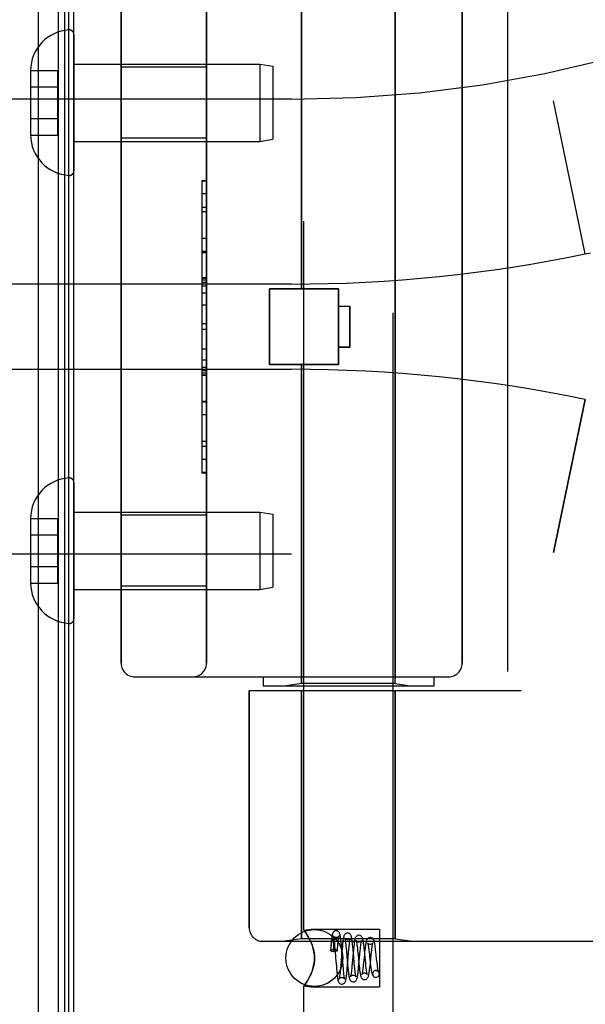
# Model space of a CAD drawing. Header units: inches. Extents: x 0 to 283, y 0 to 183.
# Tile 241 of 256: x 148.38 to 149.63, y 56.46 to 58.62. Entities that reach past the tile are written whole.
import ezdxf

# ---------------------------------------------------------------- set-up
doc = ezdxf.new("R2010")
doc.units = ezdxf.units.IN
doc.header["$LTSCALE"] = 15.583333
doc.header["$MEASUREMENT"] = 0
doc.linetypes.add('HIDDEN', pattern=[0.2, 0.1, -0.1])
doc.layers.get('0').update_dxf_attribs({"linetype": 'CONTINUOUS'})
doc.layers.add('LEFTHAND_DOOR_ASSEMBLY', color=7, linetype='CONTINUOUS')
doc.layers.add('RIGHTHAND_DOOR_ASSEMBLY', color=7, linetype='CONTINUOUS')

msp = doc.modelspace()

# ---------------------------------------------------------------- linework, layer by layer
at = {"color": 3, "linetype": 'Continuous'}
msp.add_line((148.5004, 53.176), (148.5004, 124.968), dxfattribs=at)
at = {"layer": 'LEFTHAND_DOOR_ASSEMBLY', "color": 8, "linetype": 'HIDDEN'}
for p, q in [((149.0014, 58.03), (149.0014, 58.7317)), ((149.2074, 57.1623), (149.2074, 58.7317)), ((149.4544, 58.747), (149.4544, 57.147)), ((148.6044, 58.687), (148.6044, 57.207)), ((148.7919, 57.207), (148.7919, 58.687)), ((149.3544, 58.687), (149.3544, 57.207)), ((148.7919, 58.5175), (148.6044, 58.5175)), ((148.9794, 58.447), (147.5614, 58.447)), ((149.6254, 58.107), (149.5556, 58.4436)), ((148.7919, 58.3615), (148.6044, 58.3615)), ((148.7819, 58.2679), (148.7919, 58.2679)), ((148.7819, 58.2679), (148.7819, 57.626)), ((148.7919, 58.2677), (148.7819, 58.2677)), ((148.7819, 58.2096), (148.7919, 58.2096)), ((148.7919, 58.1994), (148.7819, 58.1994)), ((148.7919, 58.1406), (148.7819, 58.1406)), ((148.7819, 58.1103), (148.7919, 58.1103)), ((149.6254, 58.107), (149.6369, 58.1094)), ((148.9794, 58.0407), (148.0118, 58.0407)), ((148.7819, 58.0538), (148.7919, 58.0538)), ((148.7819, 58.0536), (148.7919, 58.0536)), ((148.7919, 58.0533), (148.7819, 58.0533)), ((148.9304, 58.03), (149.0824, 58.03)), ((148.9304, 57.864), (148.9304, 58.03)), ((149.0824, 57.864), (149.0824, 58.03)), ((148.7819, 57.9954), (148.7919, 57.9954)), ((149.0824, 57.992), (149.1074, 57.992)), ((149.1074, 57.992), (149.1074, 57.902)), ((148.7919, 57.9533), (148.7819, 57.9533)), ((149.1074, 57.902), (149.0824, 57.902)), ((148.7919, 57.8731), (148.7819, 57.8731)), ((148.9304, 57.864), (149.0824, 57.864)), ((149.0014, 57.1623), (149.0014, 57.864)), ((148.9794, 57.8532), (148.0118, 57.8532)), ((148.7919, 57.8575), (148.7819, 57.8575)), ((148.7919, 57.8499), (148.7819, 57.8499)), ((148.7919, 57.8445), (148.7819, 57.8445)), ((148.7919, 57.8397), (148.7819, 57.8397)), ((148.7919, 57.7813), (148.7819, 57.7813)), ((149.6254, 57.7869), (149.5556, 57.4504)), ((148.7919, 57.655), (148.7819, 57.655)), ((148.7919, 57.626), (148.7819, 57.626)), ((148.7919, 57.5325), (148.6044, 57.5325)), ((148.9794, 57.447), (147.5614, 57.447)), ((148.7919, 57.3765), (148.6044, 57.3765)), ((148.6344, 57.177), (149.3244, 57.177)), ((148.9169, 57.177), (148.9169, 57.157)), ((149.2919, 57.177), (149.2919, 57.157)), ((149.2919, 57.157), (148.9169, 57.157)), ((149.0014, 57.1623), (148.9639, 57.157)), ((149.2074, 57.1623), (149.0014, 57.1623)), ((149.2074, 57.1623), (149.2449, 57.157)), ((148.8857, 57.147), (149.4844, 57.147)), ((148.8857, 57.147), (148.8857, 56.6257)), ((149.0014, 57.147), (149.0014, 56.601)), ((149.2074, 57.147), (149.2074, 56.601)), ((148.9157, 56.5957), (150.9794, 56.5957)), ((149.0014, 56.601), (148.9639, 56.5957)), ((149.2074, 56.601), (149.0014, 56.601)), ((149.2074, 56.601), (149.2449, 56.5957))]:
    msp.add_line(p, q, dxfattribs=at)
for centre, radius, start, end in [((148.9794, 61.2221), 2.7751, 270, 316.1116), ((148.9794, 61.2221), 3.1814, 270, 281.7157), ((148.9794, 54.6719), 3.1814, 78.2843, 90), ((148.9794, 54.6719), 2.7751, 43.8884, 90), ((148.6344, 57.207), 0.03, 180, 270), ((148.7619, 57.207), 0.03, 270, 360), ((149.3244, 57.207), 0.03, 270, 360), ((148.9157, 56.6257), 0.03, 180, 270)]:
    msp.add_arc(centre, radius, start, end, dxfattribs=at)
at = {"layer": 'RIGHTHAND_DOOR_ASSEMBLY', "color": 7, "linetype": 'Continuous'}
for p, q in [((148.4227, 53.4066), (148.4227, 124.7374)), ((148.4661, 124.7284), (148.4661, 53.4155)), ((148.4798, 124.7216), (148.4798, 53.4223)), ((148.4885, 124.7193), (148.4885, 53.4247))]:
    msp.add_line(p, q, dxfattribs=at)
at = {"layer": 'RIGHTHAND_DOOR_ASSEMBLY', "color": 8, "linetype": 'HIDDEN'}
for p, q in [((149.0064, 56.6204), (149.0064, 59.267)), ((149.2024, 56.419), (149.2024, 59.267)), ((149.0014, 58.7317), (149.0014, 58.03)), ((149.2074, 58.7317), (149.2074, 57.1623)), ((149.4544, 58.747), (149.4544, 57.147)), ((148.6044, 57.207), (148.6044, 58.687)), ((148.7919, 58.687), (148.7919, 57.207)), ((149.3544, 57.207), (149.3544, 58.687)), ((148.5004, 58.5894), (148.5004, 58.2896)), ((148.5004, 58.5245), (148.9096, 58.5245)), ((148.7919, 58.5175), (148.6044, 58.5175)), ((148.9096, 58.5245), (148.9379, 58.5195)), ((148.9096, 58.5245), (148.9096, 58.3545)), ((148.9379, 58.5195), (148.9379, 58.3595)), ((148.4049, 58.5105), (148.4649, 58.5105)), ((148.4049, 58.5105), (148.4049, 58.5095)), ((148.4049, 58.5095), (148.4049, 58.3695)), ((148.4649, 58.3684), (148.4649, 58.5105)), ((148.4049, 58.4745), (148.4649, 58.4745)), ((148.9794, 58.447), (147.5614, 58.447)), ((149.6254, 58.107), (149.5556, 58.4436)), ((148.4049, 58.4045), (148.4649, 58.4045)), ((148.4049, 58.3695), (148.4049, 58.3684)), ((148.4049, 58.3684), (148.4649, 58.3684)), ((148.7919, 58.3615), (148.6044, 58.3615)), ((148.5004, 58.3545), (148.9096, 58.3545)), ((148.9096, 58.3545), (148.9379, 58.3595)), ((148.7919, 58.268), (148.7819, 58.268)), ((148.7819, 58.268), (148.7819, 57.626)), ((148.7919, 58.2389), (148.7819, 58.2389)), ((148.7919, 58.1126), (148.7819, 58.1126)), ((149.6254, 58.107), (149.6369, 58.1094)), ((148.9794, 58.0407), (148.0118, 58.0407)), ((148.7919, 58.0543), (148.7819, 58.0543)), ((148.7919, 58.0495), (148.7819, 58.0495)), ((148.7919, 58.0441), (148.7819, 58.0441)), ((148.7919, 58.0364), (148.7819, 58.0364)), ((148.7919, 58.0209), (148.7819, 58.0209)), ((149.0824, 58.03), (148.9304, 58.03)), ((148.9304, 58.03), (148.9304, 57.864)), ((149.0824, 58.03), (149.0824, 57.864)), ((149.0824, 57.992), (149.1074, 57.992)), ((149.1074, 57.902), (149.1074, 57.992)), ((148.7919, 57.9407), (148.7819, 57.9407)), ((148.7819, 57.8986), (148.7919, 57.8986)), ((149.0824, 57.902), (149.1074, 57.902)), ((149.0824, 57.864), (148.9304, 57.864)), ((149.0014, 57.864), (149.0014, 57.1623)), ((148.9794, 57.8532), (148.0118, 57.8532)), ((148.7919, 57.8406), (148.7819, 57.8406)), ((148.7819, 57.8403), (148.7919, 57.8403)), ((148.7819, 57.8402), (148.7919, 57.8402)), ((148.7819, 57.7836), (148.7919, 57.7836)), ((149.5556, 57.4504), (149.6254, 57.7869)), ((148.7919, 57.7534), (148.7819, 57.7534)), ((148.7919, 57.6946), (148.7819, 57.6946)), ((148.7819, 57.6844), (148.7919, 57.6844)), ((148.7919, 57.6262), (148.7819, 57.6262)), ((148.7819, 57.626), (148.7919, 57.626)), ((148.5004, 57.6044), (148.5004, 57.3046)), ((148.5004, 57.5395), (148.9096, 57.5395)), ((148.9096, 57.5395), (148.9379, 57.5345)), ((148.9096, 57.5395), (148.9096, 57.3695)), ((148.4049, 57.5255), (148.4649, 57.5255)), ((148.4049, 57.5255), (148.4049, 57.5245)), ((148.4049, 57.5245), (148.4049, 57.3845)), ((148.4649, 57.3834), (148.4649, 57.5255)), ((148.7919, 57.5325), (148.6044, 57.5325)), ((148.9379, 57.5345), (148.9379, 57.3745)), ((148.4049, 57.4895), (148.4649, 57.4895)), ((148.9794, 57.447), (147.5614, 57.447)), ((148.4049, 57.4195), (148.4649, 57.4195)), ((148.4049, 57.3845), (148.4049, 57.3834)), ((148.4049, 57.3834), (148.4649, 57.3834)), ((148.5004, 57.3695), (148.9096, 57.3695)), ((148.7919, 57.3765), (148.6044, 57.3765)), ((148.9096, 57.3695), (148.9379, 57.3745)), ((148.6344, 57.177), (149.3244, 57.177)), ((148.9169, 57.177), (148.9169, 57.157)), ((149.2919, 57.177), (149.2919, 57.157)), ((149.2919, 57.157), (148.9169, 57.157)), ((149.0014, 57.1623), (148.9639, 57.157)), ((149.2074, 57.1623), (149.0014, 57.1623)), ((149.2074, 57.1623), (149.2449, 57.157)), ((148.8857, 57.147), (149.4844, 57.147)), ((148.8857, 56.6257), (148.8857, 57.147)), ((149.0014, 56.601), (149.0014, 57.147)), ((149.2074, 56.601), (149.2074, 57.147)), ((149.0064, 56.6204), (149.0224, 56.6225)), ((149.0064, 56.6204), (149.0067, 56.62)), ((149.0224, 56.6225), (149.1724, 56.6225)), ((149.1724, 56.6225), (149.1724, 56.4955)), ((148.9157, 56.5957), (150.9794, 56.5957)), ((149.0014, 56.601), (148.9639, 56.5957)), ((149.2074, 56.601), (149.0014, 56.601)), ((149.0195, 56.5992), (149.0224, 56.5929)), ((149.066, 56.5888), (149.0656, 56.5837)), ((149.0664, 56.5849), (149.0666, 56.5866)), ((149.0714, 56.5939), (149.0714, 56.5933)), ((149.0714, 56.5933), (149.0715, 56.5928)), ((149.0715, 56.5917), (149.0716, 56.591)), ((149.0716, 56.591), (149.0716, 56.5901)), ((149.0716, 56.5901), (149.0716, 56.5891)), ((149.0716, 56.5891), (149.0716, 56.588)), ((149.0716, 56.588), (149.0717, 56.5867)), ((149.0717, 56.5867), (149.0717, 56.5853)), ((149.0733, 56.5937), (149.0736, 56.5898)), ((149.0736, 56.5898), (149.074, 56.5855)), ((149.074, 56.5855), (149.0747, 56.5784)), ((149.0807, 56.5852), (149.081, 56.5893)), ((149.0888, 56.5877), (149.0883, 56.5929)), ((149.0893, 56.5822), (149.0888, 56.5877)), ((149.0984, 56.5892), (149.0988, 56.5853)), ((149.1139, 56.5838), (149.1134, 56.589)), ((149.2074, 56.601), (149.2449, 56.5957)), ((149.0656, 56.5837), (149.0649, 56.5756)), ((149.0657, 56.5788), (149.066, 56.5811)), ((149.066, 56.5811), (149.0662, 56.5831)), ((149.0662, 56.5831), (149.0664, 56.5849)), ((149.0717, 56.5853), (149.0717, 56.5838)), ((149.0717, 56.5838), (149.0717, 56.5812)), ((149.0717, 56.5812), (149.0717, 56.5781)), ((149.0724, 56.5732), (149.0717, 56.5732)), ((149.0747, 56.5784), (149.0757, 56.5647)), ((149.0799, 56.5755), (149.0803, 56.5809)), ((149.0803, 56.5809), (149.0807, 56.5852)), ((149.0899, 56.5735), (149.0875, 56.5443)), ((149.09, 56.5735), (149.0893, 56.5822)), ((149.0904, 56.5792), (149.0899, 56.5735)), ((149.0914, 56.5559), (149.09, 56.5735)), ((149.0988, 56.5853), (149.0992, 56.581)), ((149.0992, 56.581), (149.0999, 56.574)), ((149.1022, 56.5422), (149.1046, 56.5704)), ((149.1046, 56.5704), (149.1052, 56.5779)), ((149.1052, 56.5779), (149.1057, 56.5825)), ((149.1148, 56.5707), (149.1126, 56.5469)), ((149.1144, 56.5784), (149.1139, 56.5838)), ((149.1154, 56.5671), (149.1144, 56.5784)), ((149.1241, 56.5796), (149.1246, 56.5748)), ((149.1246, 56.5748), (149.1254, 56.5669)), ((149.1254, 56.5669), (149.1274, 56.5466)), ((149.1273, 56.5448), (149.1294, 56.5673)), ((149.1294, 56.5673), (149.1301, 56.5749)), ((149.1394, 56.5659), (149.1376, 56.5485)), ((149.1394, 56.5764), (149.1388, 56.5817)), ((149.1403, 56.568), (149.1394, 56.5764)), ((149.14, 56.5718), (149.1394, 56.5659)), ((149.1416, 56.5539), (149.1403, 56.568)), ((149.1492, 56.5767), (149.1497, 56.5724)), ((149.1526, 56.5487), (149.1544, 56.566)), ((149.1544, 56.566), (149.1549, 56.5712)), ((149.1647, 56.572), (149.164, 56.5775)), ((149.1653, 56.5662), (149.1647, 56.572)), ((149.1663, 56.5573), (149.1653, 56.5662)), ((149.0767, 56.5527), (149.0777, 56.5406)), ((149.0875, 56.5443), (149.0868, 56.5367)), ((149.0925, 56.5424), (149.0914, 56.5559)), ((149.0931, 56.5352), (149.0925, 56.5424)), ((149.1015, 56.5549), (149.1026, 56.5434)), ((149.1017, 56.5366), (149.1022, 56.5422)), ((149.1026, 56.5434), (149.1031, 56.5379)), ((149.1126, 56.5469), (149.1121, 56.5417)), ((149.1178, 56.5408), (149.1171, 56.548)), ((149.1268, 56.5392), (149.1273, 56.5448)), ((149.1274, 56.5466), (149.128, 56.5407)), ((149.1376, 56.5485), (149.137, 56.5433)), ((149.1424, 56.5463), (149.1416, 56.5539)), ((149.1429, 56.5417), (149.1424, 56.5463)), ((149.1519, 56.5429), (149.1526, 56.5487)), ((149.1523, 56.5493), (149.1529, 56.544)), ((149.1673, 56.5489), (149.1663, 56.5573)), ((149.1679, 56.5438), (149.1673, 56.5489)), ((149.0224, 56.525), (149.0195, 56.5187)), ((149.0777, 56.5406), (149.0782, 56.5348)), ((149.0782, 56.5348), (149.0787, 56.5293)), ((149.0868, 56.5367), (149.0864, 56.5321)), ((149.0935, 56.5309), (149.0931, 56.5352)), ((149.0939, 56.527), (149.0935, 56.5309)), ((149.1031, 56.5379), (149.1036, 56.5327)), ((149.1121, 56.5417), (149.1116, 56.5368)), ((149.1182, 56.5365), (149.1178, 56.5408)), ((149.1186, 56.5325), (149.1182, 56.5365)), ((149.1433, 56.5376), (149.1429, 56.5417)), ((149.1649, 56.5315), (149.1635, 56.5313)), ((149.1635, 56.5313), (149.1648, 56.5315)), ((149.1648, 56.5165), (149.1663, 56.5166)), ((149.1649, 56.5165), (149.1663, 56.5166)), ((149.0064, 56.4975), (149.0224, 56.4955)), ((149.0064, 56.419), (149.0064, 56.4975)), ((149.0224, 56.4955), (149.1724, 56.4955))]:
    msp.add_line(p, q, dxfattribs=at)
for points in [[(149.0224, 56.5929), (149.0195, 56.5992), (149.0167, 56.6048), (149.0138, 56.6096), (149.0113, 56.6135), (149.0092, 56.6166), (149.0077, 56.6187), (149.0067, 56.62)], [(149.0077, 56.6187), (149.0092, 56.6166), (149.0113, 56.6135), (149.0138, 56.6096), (149.0167, 56.6048)], [(149.0774, 56.619), (149.0765, 56.6189), (149.0747, 56.6185), (149.073, 56.6176), (149.0717, 56.6165), (149.0708, 56.6154), (149.0701, 56.6144), (149.0697, 56.6134), (149.0694, 56.6125), (149.0691, 56.6116), (149.0689, 56.6107), (149.0686, 56.6097), (149.0684, 56.6086), (149.0682, 56.6074), (149.068, 56.6061), (149.0678, 56.6046), (149.0676, 56.6031), (149.0673, 56.6014), (149.0671, 56.5996), (149.0669, 56.5977), (149.0667, 56.5957), (149.0665, 56.5935), (149.066, 56.5888)], [(149.0773, 56.604), (149.0762, 56.6041), (149.0747, 56.6045), (149.0734, 56.6052), (149.0724, 56.606), (149.0718, 56.6067), (149.0714, 56.6073), (149.0712, 56.6076), (149.0712, 56.6077)], [(149.0712, 56.6077), (149.0712, 56.6077), (149.0712, 56.6076), (149.0713, 56.6073), (149.0714, 56.6069), (149.0716, 56.6063), (149.0717, 56.6055), (149.0718, 56.6047), (149.072, 56.6037), (149.0722, 56.6026), (149.0723, 56.6014), (149.0725, 56.6001), (149.0727, 56.5987), (149.0729, 56.5971), (149.0731, 56.5954), (149.0733, 56.5937)], [(149.0835, 56.6076), (149.0835, 56.6076), (149.0835, 56.6077), (149.0835, 56.6076), (149.0833, 56.6072), (149.0828, 56.6066), (149.0821, 56.6059), (149.081, 56.6051), (149.0796, 56.6044), (149.078, 56.604), (149.0773, 56.604)], [(149.0883, 56.5929), (149.0881, 56.5953), (149.0878, 56.5976), (149.0876, 56.5998), (149.0873, 56.6018), (149.0871, 56.6036), (149.0869, 56.6052), (149.0866, 56.6067), (149.0864, 56.6081), (149.0862, 56.6093), (149.0859, 56.6104), (149.0857, 56.6114), (149.0854, 56.6124), (149.085, 56.6133), (149.0846, 56.6143), (149.084, 56.6154), (149.0831, 56.6165), (149.0817, 56.6176), (149.0801, 56.6185), (149.0782, 56.6189), (149.0774, 56.619)], [(149.081, 56.5893), (149.0814, 56.593), (149.0816, 56.5948), (149.0818, 56.5965), (149.0819, 56.598), (149.0821, 56.5995), (149.0823, 56.6008), (149.0825, 56.6021), (149.0826, 56.6032), (149.0828, 56.6042), (149.0829, 56.6051), (149.0831, 56.6059), (149.0832, 56.6065), (149.0833, 56.607), (149.0834, 56.6074), (149.0835, 56.6076)], [(149.1024, 56.614), (149.1014, 56.6139), (149.0995, 56.6134), (149.0977, 56.6125), (149.0964, 56.6113), (149.0955, 56.6101), (149.0949, 56.609), (149.0945, 56.608), (149.0942, 56.607), (149.0939, 56.606), (149.0936, 56.6049), (149.0933, 56.6037), (149.0931, 56.6024), (149.0929, 56.6009), (149.0926, 56.5994), (149.0924, 56.5976), (149.0921, 56.5958), (149.0919, 56.5938), (149.0916, 56.5916), (149.0914, 56.5894), (149.0911, 56.587), (149.0909, 56.5845), (149.0904, 56.5792)], [(149.1134, 56.589), (149.1131, 56.5914), (149.1128, 56.5937), (149.1126, 56.5959), (149.1123, 56.5979), (149.112, 56.5997), (149.1118, 56.6013), (149.1115, 56.6028), (149.1113, 56.6041), (149.111, 56.6053), (149.1107, 56.6064), (149.1104, 56.6074), (149.1101, 56.6084), (149.1096, 56.6094), (149.1089, 56.6105), (149.108, 56.6116), (149.1066, 56.6127), (149.1049, 56.6135), (149.1031, 56.614), (149.1024, 56.614)], [(149.1274, 56.609), (149.1264, 56.6089), (149.1244, 56.6084), (149.1227, 56.6074), (149.1214, 56.6062), (149.1205, 56.6051), (149.1198, 56.6039), (149.1194, 56.6028), (149.119, 56.6017), (149.1187, 56.6005), (149.1183, 56.5992), (149.118, 56.5977), (149.1177, 56.5961), (149.1175, 56.5943), (149.1172, 56.5922), (149.1169, 56.59), (149.1166, 56.5877), (149.1163, 56.5851), (149.116, 56.5825), (149.1157, 56.5796), (149.1154, 56.5767), (149.1148, 56.5707)], [(149.1388, 56.5817), (149.1386, 56.5842), (149.1383, 56.5866), (149.138, 56.5889), (149.1377, 56.5911), (149.1374, 56.5931), (149.1371, 56.5949), (149.1369, 56.5966), (149.1366, 56.5981), (149.1363, 56.5995), (149.136, 56.6007), (149.1356, 56.6019), (149.1353, 56.603), (149.1348, 56.6041), (149.1341, 56.6052), (149.1332, 56.6064), (149.1318, 56.6076), (149.1301, 56.6085), (149.1282, 56.6089), (149.1273, 56.609)], [(149.0224, 56.5929), (149.0241, 56.5887), (149.0256, 56.5842), (149.027, 56.5797), (149.0281, 56.5749), (149.029, 56.5697), (149.0296, 56.5644), (149.0298, 56.559), (149.0296, 56.5536), (149.029, 56.5483), (149.0281, 56.5432), (149.027, 56.5383), (149.0256, 56.5338), (149.0241, 56.5293), (149.0224, 56.525)], [(149.0224, 56.525), (149.0249, 56.5317), (149.027, 56.5384), (149.0285, 56.5453), (149.0295, 56.5522), (149.0298, 56.5591), (149.0294, 56.566), (149.0285, 56.5729), (149.027, 56.5797), (149.0249, 56.5863), (149.0224, 56.5929)], [(149.0666, 56.5866), (149.0668, 56.588), (149.0669, 56.5887), (149.067, 56.5893), (149.0671, 56.5899), (149.0672, 56.5905), (149.0673, 56.591), (149.0674, 56.5915), (149.0675, 56.5919), (149.0676, 56.5924), (149.0676, 56.5928), (149.0677, 56.5932), (149.0678, 56.5936), (149.0679, 56.5939), (149.0679, 56.5942), (149.068, 56.5945), (149.0681, 56.5948), (149.0681, 56.5951), (149.0682, 56.5954), (149.0683, 56.5956), (149.0683, 56.5959), (149.0684, 56.5961), (149.0684, 56.5963), (149.0685, 56.5965), (149.0686, 56.5967), (149.0686, 56.5969), (149.0687, 56.5971), (149.0688, 56.5973), (149.0688, 56.5975), (149.0689, 56.5976), (149.069, 56.5978), (149.069, 56.598), (149.0691, 56.5981), (149.0692, 56.5983), (149.0692, 56.5984), (149.0693, 56.5985), (149.0694, 56.5986), (149.0695, 56.5987), (149.0695, 56.5988), (149.0696, 56.5989), (149.0697, 56.5989), (149.0698, 56.599), (149.0699, 56.599), (149.07, 56.599), (149.0701, 56.599), (149.0703, 56.5989), (149.0704, 56.5988), (149.0705, 56.5986), (149.0706, 56.5984), (149.0707, 56.5982), (149.0707, 56.5981), (149.0708, 56.5979), (149.0708, 56.5978), (149.0709, 56.5976), (149.0709, 56.5975), (149.0709, 56.5973), (149.071, 56.5972), (149.071, 56.5971), (149.071, 56.5969), (149.071, 56.5968), (149.0711, 56.5967), (149.0711, 56.5966), (149.0711, 56.5964), (149.0711, 56.5963), (149.0711, 56.5962), (149.0712, 56.596), (149.0712, 56.5959), (149.0712, 56.5957), (149.0712, 56.5956), (149.0712, 56.5954), (149.0713, 56.5953), (149.0713, 56.5951), (149.0713, 56.5949), (149.0713, 56.5947), (149.0713, 56.5945), (149.0714, 56.5943), (149.0714, 56.5941), (149.0714, 56.5939)], [(149.0715, 56.5928), (149.0715, 56.5921), (149.0715, 56.5917)], [(149.1023, 56.599), (149.1013, 56.5991), (149.0998, 56.5995), (149.0985, 56.6001), (149.0976, 56.6009), (149.0969, 56.6016), (149.0965, 56.6022), (149.0963, 56.6025), (149.0963, 56.6026)], [(149.0963, 56.6026), (149.0963, 56.6026), (149.0963, 56.6024), (149.0964, 56.6021), (149.0965, 56.6016), (149.0967, 56.601), (149.0969, 56.6002), (149.097, 56.5992), (149.0972, 56.5981), (149.0974, 56.5969), (149.0976, 56.5956), (149.0978, 56.5942), (149.098, 56.5926), (149.0982, 56.5909), (149.0984, 56.5892)], [(149.1083, 56.6022), (149.1084, 56.6024), (149.1084, 56.6026), (149.1084, 56.6025), (149.1082, 56.6022), (149.1078, 56.6017), (149.1071, 56.6009), (149.106, 56.6001), (149.1046, 56.5994), (149.103, 56.599), (149.1023, 56.599)], [(149.1057, 56.5825), (149.1061, 56.5867), (149.1063, 56.5886), (149.1065, 56.5904), (149.1067, 56.5921), (149.1069, 56.5938), (149.1071, 56.5953), (149.1073, 56.5966), (149.1074, 56.5979), (149.1076, 56.599), (149.1078, 56.6), (149.108, 56.6008), (149.1081, 56.6015), (149.1082, 56.6021), (149.1083, 56.6022)], [(149.1273, 56.594), (149.1263, 56.5941), (149.1249, 56.5945), (149.1236, 56.5951), (149.1226, 56.5958), (149.122, 56.5965), (149.1216, 56.5971), (149.1214, 56.5974), (149.1214, 56.5974)], [(149.1214, 56.5974), (149.1214, 56.5974), (149.1214, 56.5973), (149.1216, 56.5969), (149.1217, 56.5963), (149.1219, 56.5956), (149.1221, 56.5946), (149.1223, 56.5936), (149.1225, 56.5923), (149.1227, 56.5909), (149.1229, 56.5894), (149.1231, 56.5877), (149.1234, 56.5859), (149.1236, 56.5839), (149.1239, 56.5818), (149.1241, 56.5796)], [(149.1331, 56.597), (149.1332, 56.5972), (149.1333, 56.5974), (149.1333, 56.5974), (149.1331, 56.5971), (149.1327, 56.5965), (149.132, 56.5958), (149.1309, 56.595), (149.1294, 56.5943), (149.1279, 56.594), (149.1273, 56.594)], [(149.1301, 56.5749), (149.1306, 56.5795), (149.1308, 56.5816), (149.1311, 56.5837), (149.1313, 56.5856), (149.1315, 56.5874), (149.1317, 56.5891), (149.132, 56.5906), (149.1322, 56.592), (149.1324, 56.5933), (149.1326, 56.5944), (149.1328, 56.5954), (149.1329, 56.5962), (149.1331, 56.5968), (149.1331, 56.597)], [(149.1523, 56.604), (149.1514, 56.6039), (149.1494, 56.6034), (149.1477, 56.6024), (149.1463, 56.6012), (149.1454, 56.6), (149.1447, 56.5988), (149.1443, 56.5977), (149.1439, 56.5965), (149.1435, 56.5953), (149.1432, 56.5939), (149.1429, 56.5924), (149.1425, 56.5908), (149.1422, 56.5889), (149.1419, 56.5869), (149.1416, 56.5847), (149.1413, 56.5824), (149.141, 56.5799), (149.1407, 56.5773), (149.14, 56.5718)], [(149.1523, 56.589), (149.1517, 56.589), (149.1502, 56.5893), (149.1488, 56.59), (149.1478, 56.5907), (149.1471, 56.5914), (149.1467, 56.5919), (149.1465, 56.5922), (149.1465, 56.5923)], [(149.1465, 56.5923), (149.1466, 56.5921), (149.1467, 56.5917), (149.1469, 56.5911), (149.147, 56.5903), (149.1472, 56.5894), (149.1475, 56.5883), (149.1477, 56.5871), (149.1479, 56.5857), (149.1482, 56.5841), (149.1484, 56.5825), (149.1487, 56.5807), (149.1489, 56.5788), (149.1492, 56.5767)], [(149.164, 56.5775), (149.1637, 56.5801), (149.1634, 56.5825), (149.1631, 56.5848), (149.1628, 56.5869), (149.1625, 56.5888), (149.1622, 56.5906), (149.1619, 56.5922), (149.1616, 56.5937), (149.1612, 56.595), (149.1609, 56.5962), (149.1606, 56.5972), (149.1602, 56.5983), (149.1597, 56.5993), (149.159, 56.6005), (149.158, 56.6016), (149.1566, 56.6027), (149.1549, 56.6035), (149.1531, 56.604), (149.1523, 56.604)], [(149.1579, 56.5916), (149.158, 56.592), (149.1581, 56.5923), (149.1581, 56.5923), (149.158, 56.5921), (149.1576, 56.5915), (149.1569, 56.5907), (149.1558, 56.5899), (149.1544, 56.5893), (149.1529, 56.589), (149.1523, 56.589)], [(149.1549, 56.5712), (149.1555, 56.576), (149.1557, 56.5782), (149.156, 56.5803), (149.1563, 56.5822), (149.1565, 56.584), (149.1568, 56.5857), (149.157, 56.5871), (149.1572, 56.5885), (149.1575, 56.5896), (149.1577, 56.5906), (149.1579, 56.5914), (149.1579, 56.5916)], [(149.0649, 56.5756), (149.065, 56.5759), (149.0655, 56.5764), (149.0663, 56.5769), (149.0675, 56.5773), (149.069, 56.5776), (149.0706, 56.5778), (149.0724, 56.5778)], [(149.0653, 56.5748), (149.065, 56.5753), (149.0649, 56.5756)], [(149.0653, 56.5748), (149.0656, 56.5775), (149.0657, 56.5788)], [(149.0653, 56.5748), (149.067, 56.5744), (149.0686, 56.574), (149.0702, 56.5736), (149.0717, 56.5732)], [(149.0717, 56.5781), (149.0717, 56.5745), (149.0717, 56.5732)], [(149.0724, 56.5778), (149.0744, 56.5777), (149.0761, 56.5775), (149.0777, 56.5771), (149.0789, 56.5767), (149.0796, 56.5761), (149.0799, 56.5755), (149.0799, 56.5755)], [(149.0799, 56.5755), (149.0796, 56.5749), (149.0789, 56.5744), (149.0777, 56.5739), (149.0761, 56.5735), (149.0744, 56.5733), (149.0724, 56.5732)], [(149.0757, 56.5647), (149.0762, 56.5588), (149.0767, 56.5527)], [(149.0999, 56.574), (149.101, 56.5606), (149.1015, 56.5549)], [(149.1171, 56.548), (149.1159, 56.5614), (149.1154, 56.5671)], [(149.1497, 56.5724), (149.1505, 56.5651), (149.1508, 56.5626)], [(149.137, 56.5433), (149.1365, 56.5386), (149.1362, 56.5364), (149.136, 56.5344), (149.1357, 56.5325), (149.1355, 56.5308), (149.1352, 56.5292), (149.135, 56.5278), (149.1348, 56.5265), (149.1346, 56.5255), (149.1344, 56.5246), (149.1342, 56.5239), (149.1341, 56.5237)], [(149.1398, 56.5115), (149.1406, 56.5115), (149.1425, 56.512), (149.1442, 56.5128), (149.1456, 56.5139), (149.1465, 56.5151), (149.1472, 56.5163), (149.1477, 56.5174), (149.1481, 56.5185), (149.1485, 56.5196), (149.1488, 56.5209), (149.1491, 56.5223), (149.1494, 56.5239), (149.1497, 56.5257), (149.15, 56.5276), (149.1504, 56.5298), (149.1507, 56.5321), (149.151, 56.5346), (149.1513, 56.5373), (149.1519, 56.5429)], [(149.1508, 56.5626), (149.1514, 56.5573), (149.1523, 56.5493)], [(149.1529, 56.544), (149.1532, 56.5415), (149.1535, 56.539), (149.1538, 56.5367), (149.1542, 56.5345), (149.1545, 56.5324), (149.1548, 56.5304), (149.1552, 56.5286), (149.1555, 56.527), (149.1559, 56.5255), (149.1563, 56.5241), (149.1567, 56.5228), (149.1572, 56.5216), (149.1579, 56.5204), (149.1588, 56.5192), (149.1602, 56.518), (149.162, 56.517), (149.1639, 56.5165), (149.1648, 56.5165)], [(149.1705, 56.5284), (149.1705, 56.5283), (149.1706, 56.5282), (149.1705, 56.5284), (149.1704, 56.5288), (149.1702, 56.5294), (149.17, 56.5303), (149.1698, 56.5313), (149.1695, 56.5326), (149.1693, 56.534), (149.169, 56.5357), (149.1687, 56.5374), (149.1685, 56.5394), (149.1682, 56.5416), (149.1679, 56.5438)], [(149.0167, 56.5132), (149.0195, 56.5187), (149.0224, 56.525)], [(149.0787, 56.5293), (149.0789, 56.5268), (149.0792, 56.5244), (149.0794, 56.5221), (149.0797, 56.52), (149.0799, 56.518), (149.0802, 56.5162), (149.0804, 56.5146), (149.0806, 56.5131), (149.0809, 56.5118), (149.0811, 56.5106), (149.0814, 56.5095), (149.0817, 56.5085), (149.082, 56.5075), (149.0824, 56.5065), (149.083, 56.5054), (149.0839, 56.5042), (149.0852, 56.503), (149.0869, 56.5021), (149.0889, 56.5015), (149.0899, 56.5015)], [(149.0864, 56.5321), (149.086, 56.5279), (149.0858, 56.526), (149.0856, 56.5242), (149.0854, 56.5225), (149.0852, 56.521), (149.085, 56.5195), (149.0848, 56.5182), (149.0846, 56.517), (149.0844, 56.516), (149.0843, 56.5151), (149.0841, 56.5143), (149.084, 56.5137), (149.0839, 56.5132), (149.0838, 56.5131)], [(149.0899, 56.5015), (149.0906, 56.5015), (149.0924, 56.5019), (149.0941, 56.5028), (149.0954, 56.5038), (149.0964, 56.5049), (149.0971, 56.506), (149.0975, 56.507), (149.0979, 56.508), (149.0982, 56.509), (149.0984, 56.5101), (149.0987, 56.5113), (149.099, 56.5126), (149.0992, 56.514), (149.0995, 56.5156), (149.0997, 56.5174), (149.1, 56.5193), (149.1002, 56.5214), (149.1005, 56.5236), (149.1007, 56.526), (149.101, 56.5285), (149.1012, 56.5311), (149.1017, 56.5366)], [(149.0959, 56.5128), (149.0959, 56.5129), (149.0959, 56.5131), (149.0958, 56.5135), (149.0956, 56.5141), (149.0955, 56.5148), (149.0953, 56.5157), (149.0952, 56.5167), (149.095, 56.5178), (149.0948, 56.519), (149.0946, 56.5204), (149.0944, 56.5219), (149.0942, 56.5235), (149.0941, 56.5252), (149.0939, 56.527)], [(149.1036, 56.5327), (149.1039, 56.5303), (149.1041, 56.528), (149.1044, 56.5258), (149.1047, 56.5238), (149.1049, 56.5219), (149.1052, 56.5202), (149.1054, 56.5186), (149.1057, 56.5172), (149.106, 56.5159), (149.1063, 56.5147), (149.1066, 56.5136), (149.1069, 56.5125), (149.1074, 56.5115), (149.108, 56.5104), (149.1089, 56.5092), (149.1102, 56.508), (149.112, 56.5071), (149.1139, 56.5065), (149.1149, 56.5065)], [(149.109, 56.5186), (149.109, 56.5183), (149.1089, 56.5181), (149.1088, 56.518), (149.1089, 56.5181), (149.1092, 56.5185), (149.1097, 56.5192), (149.1106, 56.5201), (149.112, 56.5208), (149.1136, 56.5214), (149.1148, 56.5215)], [(149.1116, 56.5368), (149.1111, 56.5324), (149.1109, 56.5304), (149.1107, 56.5285), (149.1104, 56.5268), (149.1102, 56.5252), (149.11, 56.5238), (149.1098, 56.5225), (149.1096, 56.5213), (149.1094, 56.5203), (149.1092, 56.5195), (149.1091, 56.5188), (149.109, 56.5186)], [(149.1148, 56.5065), (149.1156, 56.5065), (149.1174, 56.5069), (149.1191, 56.5077), (149.1204, 56.5088), (149.1214, 56.51), (149.1221, 56.5111), (149.1226, 56.5122), (149.123, 56.5132), (149.1233, 56.5143), (149.1236, 56.5156), (149.1239, 56.5169), (149.1242, 56.5185), (149.1245, 56.5202), (149.1248, 56.5221), (149.1251, 56.5241), (149.1254, 56.5263), (149.1257, 56.5287), (149.1259, 56.5312), (149.1262, 56.5338), (149.1268, 56.5392)], [(149.1148, 56.5215), (149.1158, 56.5214), (149.1175, 56.5209), (149.119, 56.5201), (149.12, 56.5192), (149.1205, 56.5185), (149.1208, 56.5181), (149.1209, 56.5179), (149.1208, 56.518)], [(149.1208, 56.518), (149.1208, 56.518), (149.1208, 56.5182), (149.1206, 56.5187), (149.1205, 56.5193), (149.1203, 56.52), (149.1202, 56.5209), (149.12, 56.5219), (149.1198, 56.523), (149.1196, 56.5243), (149.1194, 56.5257), (149.1192, 56.5272), (149.119, 56.5289), (149.1188, 56.5306), (149.1186, 56.5325)], [(149.128, 56.5407), (149.1283, 56.5378), (149.1287, 56.535), (149.129, 56.5324), (149.1293, 56.5299), (149.1297, 56.5276), (149.13, 56.5255), (149.1303, 56.5236), (149.1307, 56.5219), (149.131, 56.5204), (149.1314, 56.519), (149.1318, 56.5178), (149.1323, 56.5166), (149.133, 56.5154), (149.1339, 56.5142), (149.1352, 56.513), (149.1369, 56.5121), (149.1389, 56.5115), (149.1398, 56.5115)], [(149.1341, 56.5237), (149.134, 56.5234), (149.134, 56.5232), (149.134, 56.5231), (149.1341, 56.5234), (149.1344, 56.5239), (149.135, 56.5245), (149.136, 56.5253), (149.1372, 56.526), (149.1387, 56.5264), (149.1398, 56.5265)], [(149.1398, 56.5265), (149.1408, 56.5264), (149.1425, 56.5259), (149.1439, 56.5251), (149.1449, 56.5242), (149.1454, 56.5236), (149.1456, 56.5232)], [(149.1456, 56.5232), (149.1457, 56.5232), (149.1457, 56.5231), (149.1457, 56.5232), (149.1456, 56.5235), (149.1454, 56.5241), (149.1453, 56.5248), (149.1451, 56.5256), (149.1449, 56.5266), (149.1447, 56.5278), (149.1445, 56.5291), (149.1443, 56.5305), (149.144, 56.5321), (149.1438, 56.5338), (149.1436, 56.5356), (149.1433, 56.5376)], [(149.1635, 56.5313), (149.1629, 56.5312), (149.1612, 56.5305), (149.1596, 56.5293), (149.1584, 56.5277), (149.1577, 56.5259), (149.1574, 56.524), (149.1577, 56.522), (149.1584, 56.5202), (149.1596, 56.5187), (149.1612, 56.5175), (149.1629, 56.5168), (149.1649, 56.5165)], [(149.1648, 56.5315), (149.1657, 56.5314), (149.1673, 56.531), (149.1687, 56.5302), (149.1697, 56.5294), (149.1702, 56.5288), (149.1705, 56.5284)], [(149.1663, 56.5166), (149.1669, 56.5168), (149.1686, 56.5175), (149.1702, 56.5187), (149.1714, 56.5202), (149.1721, 56.522), (149.1724, 56.524), (149.1721, 56.5259), (149.1714, 56.5277), (149.1702, 56.5293), (149.1686, 56.5305), (149.1669, 56.5312), (149.1649, 56.5315)], [(149.0064, 56.4975), (149.0067, 56.498), (149.0077, 56.4992)], [(149.0167, 56.5132), (149.0138, 56.5084), (149.0113, 56.5045), (149.0092, 56.5014), (149.0077, 56.4992), (149.0067, 56.498)], [(149.0092, 56.5014), (149.0113, 56.5045), (149.0138, 56.5084)], [(149.0838, 56.5131), (149.0838, 56.5129), (149.0837, 56.5128), (149.0838, 56.5129), (149.084, 56.5133), (149.0844, 56.5138), (149.085, 56.5146), (149.086, 56.5153), (149.0873, 56.516), (149.0888, 56.5164), (149.0898, 56.5165)], [(149.0898, 56.5165), (149.0909, 56.5164), (149.0926, 56.5159), (149.0941, 56.515), (149.0951, 56.5141), (149.0956, 56.5134), (149.0959, 56.513), (149.096, 56.5128), (149.0959, 56.5128)]]:
    msp.add_lwpolyline(points, dxfattribs=at)
msp.add_circle((149.0294, 56.559), 0.0625, dxfattribs=at)
for centre, radius, start, end in [((148.9794, 61.2221), 2.7751, 270, 316.1116), ((148.4949, 58.5095), 0.09, 93.2246, 179.328), ((148.4904, 58.5894), 0.01, 360, 93.2246), ((148.4949, 58.3695), 0.09, 180.672, 266.7754), ((148.4904, 58.2896), 0.01, 266.7754, 0), ((148.9794, 61.2221), 3.1814, 270, 281.7157), ((148.9794, 54.6719), 3.1814, 78.2843, 90), ((148.4949, 57.5245), 0.09, 93.2246, 179.328), ((148.4904, 57.6044), 0.01, 360, 93.2246), ((148.9794, 54.6719), 2.7751, 43.8884, 90), ((148.4949, 57.3845), 0.09, 180.672, 266.7754), ((148.4904, 57.3046), 0.01, 266.7754, 0), ((148.6344, 57.207), 0.03, 180, 270), ((148.7619, 57.207), 0.03, 270, 360), ((149.3244, 57.207), 0.03, 270, 360), ((148.9157, 56.6257), 0.03, 180, 270)]:
    msp.add_arc(centre, radius, start, end, dxfattribs=at)

doc.saveas('drawing.dxf')
